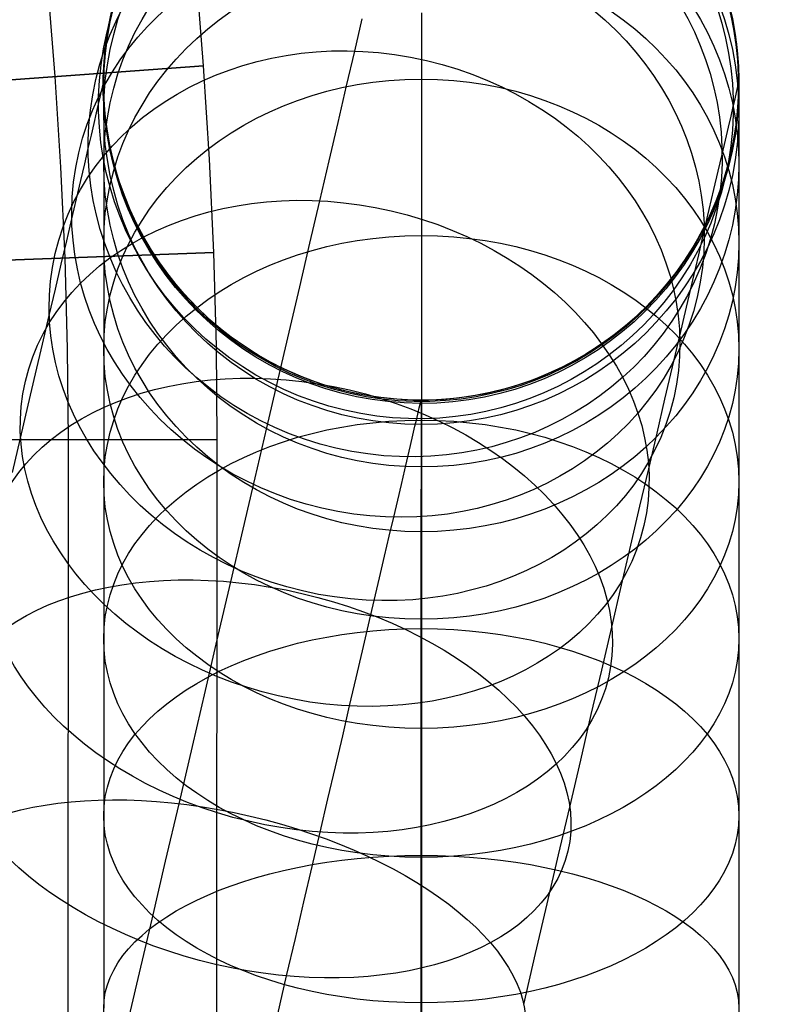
# Model space of a CAD drawing. Extents: x -310 to 431, y -269 to 264.
# Tile 56 of 64: x 283 to 321, y -54 to -5. Entities that reach past the tile are written whole.
import ezdxf

# ---------------------------------------------------------------- set-up
doc = ezdxf.new("R2010")
doc.units = 0
doc.layers.add('PREDEFINITO', color=7, linetype='CONTINUOUS')

msp = doc.modelspace()

# ---------------------------------------------------------------- linework, layer by layer
at = {"layer": 'PREDEFINITO'}
for p, q in [((292.744, -7.128, 393), (292.358, -2.427, 393)), ((292.744, -7.128, 440), (292.358, -2.427, 440)), ((292.744, -7.128, 416.5), (292.358, -2.427, 416.5)), ((285.264, -7.676, 440), (284.889, -3.112, 440)), ((303.719, -4.462, 643.886), (303.719, -6.088, 646.821)), ((300.355, -6.392, 540.642), (300.736, -4.761, 543.543)), ((299.946, -8.146, 537.741), (300.355, -6.392, 540.642)), ((303.719, -6.088, 646.821), (303.719, -7.806, 649.702)), ((267.811, -8.954, 393), (292.744, -7.128, 393)), ((292.744, -7.128, 440), (277.784, -8.224, 440)), ((293.045, -11.834, 393), (292.744, -7.128, 393)), ((293.045, -11.834, 440), (292.744, -7.128, 440)), ((293.045, -11.834, 416.5), (292.744, -7.128, 416.5)), ((292.744, -7.128, 393), (292.744, -7.128, 440)), ((285.556, -12.246, 440), (285.264, -7.676, 440)), ((303.719, -7.806, 649.702), (303.719, -9.642, 652.57)), ((287.535, -8.707, 582.738), (287.602, -8.42, 585.199)), ((287.602, -8.42, 585.199), (287.653, -8.203, 587.666)), ((287.653, -8.203, 587.666), (287.687, -8.057, 590.136)), ((287.687, -8.057, 590.136), (287.704, -7.983, 592.551)), ((287.704, -7.983, 592.551), (287.707, -7.976, 594.991)), ((287.707, -7.976, 594.991), (287.707, -8.04, 597.501)), ((287.707, -8.04, 597.501), (287.707, -8.174, 600.026)), ((287.707, -8.174, 600.026), (287.707, -8.386, 602.627)), ((287.707, -8.386, 602.627), (287.707, -8.674, 605.217)), ((299.515, -9.991, 534.901), (299.946, -8.146, 537.741)), ((319.593, -8.48, 584.438), (319.648, -8.245, 587.121)), ((319.648, -8.245, 587.121), (319.685, -8.086, 589.811)), ((319.685, -8.086, 589.811), (319.704, -8.006, 592.427)), ((319.704, -8.006, 592.427), (319.707, -7.999, 594.974)), ((319.707, -7.999, 594.974), (319.707, -8.062, 597.513)), ((319.707, -8.062, 597.513), (319.707, -8.196, 600.031)), ((319.707, -8.196, 600.031), (319.707, -8.409, 602.623)), ((319.707, -8.409, 602.623), (319.707, -8.696, 605.211)), ((287.452, -9.066, 580.286), (287.535, -8.707, 582.738)), ((287.707, -8.674, 605.217), (287.707, -9.036, 607.797)), ((319.43, -9.182, 579.105), (319.52, -8.793, 581.766)), ((319.52, -8.793, 581.766), (319.593, -8.48, 584.438)), ((319.707, -8.696, 605.211), (319.707, -9.059, 607.791)), ((287.347, -9.512, 577.75), (287.452, -9.066, 580.286)), ((287.707, -9.036, 607.797), (287.707, -9.473, 610.365)), ((319.316, -9.667, 576.351), (319.43, -9.182, 579.105)), ((319.707, -9.059, 607.791), (319.707, -9.496, 610.361)), ((287.226, -10.035, 575.23), (287.347, -9.512, 577.75)), ((287.707, -9.473, 610.365), (287.707, -10.005, 613.014)), ((303.719, -9.642, 652.57), (303.719, -11.569, 655.376)), ((319.184, -10.234, 573.614), (319.316, -9.667, 576.351)), ((319.707, -9.496, 610.361), (319.707, -10.027, 613.011)), ((287.086, -10.631, 572.727), (287.226, -10.035, 575.23)), ((287.707, -10.005, 613.014), (287.707, -10.616, 615.647)), ((299.064, -11.923, 532.126), (299.515, -9.991, 534.901)), ((319.033, -10.882, 570.896), (319.184, -10.234, 573.614)), ((319.707, -10.027, 613.011), (319.707, -10.638, 615.643)), ((286.93, -11.302, 570.244), (287.086, -10.631, 572.727)), ((287.707, -10.616, 615.647), (287.707, -11.306, 618.261)), ((318.863, -11.61, 568.199), (319.033, -10.882, 570.896)), ((319.707, -10.638, 615.643), (319.707, -11.328, 618.256)), ((286.75, -12.073, 567.701), (286.93, -11.302, 570.244)), ((287.707, -11.306, 618.261), (287.707, -12.074, 620.853)), ((319.707, -11.328, 618.256), (319.707, -12.095, 620.846)), ((293.259, -16.546, 393), (293.045, -11.834, 393)), ((293.259, -16.546, 440), (293.045, -11.834, 440)), ((293.259, -16.546, 416.5), (293.045, -11.834, 416.5)), ((303.719, -11.569, 655.376), (303.719, -13.585, 658.12)), ((318.668, -12.447, 565.438), (318.863, -11.61, 568.199)), ((285.764, -16.821, 440), (285.556, -12.246, 440)), ((286.552, -12.921, 565.183), (286.75, -12.073, 567.701)), ((287.707, -12.074, 620.853), (287.707, -12.946, 623.498)), ((298.593, -13.941, 529.416), (299.064, -11.923, 532.126)), ((319.707, -12.095, 620.846), (319.707, -12.967, 623.49)), ((318.453, -13.367, 562.705), (318.668, -12.447, 565.438)), ((286.336, -13.846, 562.694), (286.552, -12.921, 565.183)), ((287.707, -12.946, 623.498), (287.707, -13.899, 626.114)), ((318.219, -14.371, 560.003), (318.453, -13.367, 562.705)), ((319.707, -12.967, 623.49), (319.707, -13.921, 626.105)), ((286.103, -14.846, 560.236), (286.336, -13.846, 562.694)), ((303.719, -13.585, 658.12), (303.719, -15.688, 660.797)), ((287.707, -13.899, 626.114), (287.707, -14.933, 628.699)), ((298.097, -16.067, 526.745), (298.593, -13.941, 529.416)), ((317.965, -15.457, 557.336), (318.219, -14.371, 560.003)), ((319.707, -13.921, 626.105), (319.707, -14.955, 628.69)), ((285.845, -15.951, 557.746), (286.103, -14.846, 560.236)), ((287.707, -14.933, 628.699), (287.707, -16.047, 631.252)), ((319.707, -14.955, 628.69), (319.707, -16.068, 631.242)), ((303.719, -15.688, 660.797), (303.719, -17.891, 663.423)), ((317.686, -16.655, 554.634), (317.965, -15.457, 557.336)), ((285.569, -17.133, 555.293), (285.845, -15.951, 557.746)), ((287.707, -16.047, 631.252), (287.707, -17.267, 633.825)), ((297.582, -18.276, 524.147), (298.097, -16.067, 526.745)), ((319.707, -16.068, 631.242), (319.707, -17.288, 633.815)), ((268.276, -17.46, 393), (293.259, -16.546, 393)), ((293.259, -16.546, 440), (278.269, -17.095, 440)), ((285.888, -21.399, 440), (285.764, -16.821, 440)), ((293.387, -21.263, 393), (293.259, -16.546, 393)), ((293.387, -21.263, 440), (293.259, -16.546, 440)), ((293.387, -21.263, 416.5), (293.259, -16.546, 416.5)), ((293.259, -16.546, 393), (293.259, -16.546, 440)), ((317.386, -17.938, 551.973), (317.686, -16.655, 554.634)), ((285.276, -18.391, 552.881), (285.569, -17.133, 555.293)), ((287.707, -17.267, 633.825), (287.707, -18.568, 636.36)), ((319.707, -17.288, 633.815), (319.707, -18.589, 636.349)), ((297.048, -20.565, 521.626), (297.582, -18.276, 524.147)), ((303.719, -17.891, 663.423), (303.719, -20.178, 665.976)), ((317.068, -19.303, 549.356), (317.386, -17.938, 551.973)), ((284.965, -19.724, 550.51), (285.276, -18.391, 552.881)), ((287.707, -18.568, 636.36), (287.707, -19.949, 638.852)), ((319.707, -18.589, 636.349), (319.707, -19.969, 638.84)), ((316.731, -20.748, 546.785), (317.068, -19.303, 549.356)), ((284.63, -21.158, 548.14), (284.965, -19.724, 550.51)), ((287.707, -19.949, 638.852), (287.707, -21.407, 641.298)), ((303.719, -20.178, 665.976), (303.719, -22.547, 668.454)), ((319.707, -19.969, 638.84), (319.707, -21.427, 641.286)), ((296.496, -22.931, 519.182), (297.048, -20.565, 521.626)), ((316.368, -22.303, 544.214), (316.731, -20.748, 546.785)), ((284.278, -22.666, 545.818), (284.63, -21.158, 548.14)), ((293.427, -25.979, 393), (293.387, -21.263, 393)), ((293.427, -25.979, 440), (293.387, -21.263, 440)), ((293.427, -25.979, 416.5), (293.387, -21.263, 416.5)), ((285.927, -25.975, 440), (285.888, -21.399, 440)), ((287.707, -21.407, 641.298), (287.707, -22.966, 643.733)), ((319.707, -21.427, 641.286), (319.707, -22.986, 643.72)), ((315.986, -23.938, 541.697), (316.368, -22.303, 544.214)), ((283.909, -24.247, 543.547), (284.278, -22.666, 545.818)), ((303.719, -22.547, 668.454), (303.719, -24.994, 670.855)), ((287.707, -22.966, 643.733), (287.707, -24.603, 646.117)), ((295.924, -25.38, 516.811), (296.496, -22.931, 519.182)), ((319.707, -22.986, 643.72), (319.707, -24.622, 646.103)), ((283.524, -25.899, 541.33), (283.909, -24.247, 543.547)), ((303.606, -24.367, 586.448), (303.65, -24.181, 588.565)), ((303.65, -24.181, 588.565), (303.679, -24.055, 590.687)), ((303.679, -24.055, 590.687), (303.694, -23.992, 592.756)), ((303.694, -23.992, 592.756), (303.696, -23.986, 594.806)), ((303.696, -23.986, 594.806), (303.696, -24.039, 596.881)), ((303.696, -24.039, 596.881), (303.696, -24.149, 598.954)), ((303.696, -24.149, 598.954), (303.696, -24.324, 601.089)), ((315.587, -25.651, 539.236), (315.986, -23.938, 541.697)), ((287.707, -24.603, 646.117), (287.707, -26.315, 648.447)), ((303.477, -24.921, 582.235), (303.549, -24.614, 584.337)), ((303.549, -24.614, 584.337), (303.606, -24.367, 586.448)), ((303.696, -24.324, 601.089), (303.696, -24.56, 603.218)), ((303.696, -24.56, 603.218), (303.696, -24.858, 605.339)), ((319.707, -24.622, 646.103), (319.707, -26.333, 648.432)), ((303.283, -25.752, 577.896), (303.388, -25.304, 580.059)), ((303.388, -25.304, 580.059), (303.477, -24.921, 582.235)), ((303.696, -24.858, 605.339), (303.696, -25.217, 607.451)), ((303.696, -25.217, 607.451), (303.696, -25.654, 609.63)), ((303.719, -24.994, 670.855), (303.719, -27.513, 673.17)), ((295.336, -27.901, 514.524), (295.924, -25.38, 516.811)), ((303.164, -26.264, 575.748), (303.283, -25.752, 577.896)), ((303.696, -25.654, 609.63), (303.696, -26.157, 611.795)), ((315.169, -27.441, 536.832), (315.587, -25.651, 539.236)), ((268.427, -25.967, 393), (293.427, -25.979, 393)), ((293.427, -25.979, 440), (278.427, -25.972, 440)), ((283.118, -27.639, 539.143), (283.524, -25.899, 541.33)), ((285.862, -163.721, 440), (285.927, -25.975, 440)), ((293.362, -163.725, 393), (293.427, -25.979, 393)), ((293.362, -163.725, 440), (293.427, -25.979, 440)), ((293.362, -163.725, 416.5), (293.427, -25.979, 416.5)), ((293.427, -25.979, 393), (293.427, -25.979, 440)), ((303.029, -26.84, 573.616), (303.164, -26.264, 575.748)), ((303.696, -26.157, 611.795), (303.696, -26.724, 613.943)), ((287.707, -26.315, 648.447), (287.707, -28.101, 650.72)), ((303.696, -26.724, 613.943), (303.696, -27.355, 616.074)), ((319.707, -26.333, 648.432), (319.707, -28.119, 650.705)), ((302.875, -27.502, 571.432), (303.029, -26.84, 573.616)), ((302.705, -28.23, 569.27), (302.875, -27.502, 571.432)), ((303.696, -27.355, 616.074), (303.696, -28.072, 618.248)), ((303.719, -27.513, 673.17), (303.719, -30.106, 675.404)), ((314.729, -29.328, 534.463), (315.169, -27.441, 536.832)), ((287.707, -28.101, 650.72), (287.707, -29.971, 652.95)), ((294.731, -30.491, 512.321), (295.336, -27.901, 514.524)), ((302.52, -29.025, 567.131), (302.705, -28.23, 569.27)), ((303.696, -28.072, 618.248), (303.695, -28.856, 620.399)), ((319.707, -28.119, 650.705), (319.707, -29.989, 652.934)), ((302.319, -29.885, 565.019), (302.52, -29.025, 567.131)), ((303.695, -28.856, 620.399), (303.695, -29.706, 622.524)), ((303.695, -29.706, 622.524), (303.695, -30.622, 624.623)), ((314.271, -31.288, 532.157), (314.729, -29.328, 534.463)), ((287.707, -29.971, 652.95), (287.707, -31.913, 655.118)), ((302.098, -30.834, 562.878), (302.319, -29.885, 565.019)), ((303.719, -30.106, 675.404), (303.719, -32.769, 677.552)), ((319.707, -29.989, 652.934), (319.707, -31.931, 655.102)), ((294.111, -33.148, 510.206), (294.731, -30.491, 512.321)), ((303.695, -30.622, 624.623), (303.695, -31.625, 626.739)), ((301.86, -31.851, 560.769), (302.098, -30.834, 562.878)), ((303.695, -31.625, 626.739), (303.695, -32.694, 628.822)), ((313.797, -33.319, 529.919), (314.271, -31.288, 532.157)), ((287.707, -31.913, 655.118), (287.707, -33.924, 657.222)), ((301.608, -32.933, 558.694), (301.86, -31.851, 560.769)), ((319.707, -31.931, 655.102), (319.707, -33.942, 657.205)), ((303.695, -32.694, 628.822), (303.695, -33.829, 630.871)), ((293.48, -35.855, 508.191), (294.111, -33.148, 510.206)), ((301.34, -34.08, 556.654), (301.608, -32.933, 558.694)), ((303.719, -32.769, 677.552), (303.719, -35.5, 679.614)), ((313.307, -35.42, 527.749), (313.797, -33.319, 529.919)), ((287.707, -33.924, 657.222), (287.707, -36.003, 659.261)), ((301.052, -35.315, 554.613), (301.34, -34.08, 556.654)), ((303.695, -33.829, 630.871), (303.695, -35.029, 632.882)), ((319.707, -33.942, 657.205), (319.707, -36.019, 659.243)), ((303.695, -35.029, 632.882), (303.695, -36.31, 634.884)), ((300.749, -36.613, 552.614), (301.052, -35.315, 554.613)), ((303.719, -35.5, 679.614), (303.719, -38.268, 681.567)), ((312.8, -37.595, 525.643), (313.307, -35.42, 527.749)), ((287.707, -36.003, 659.261), (287.707, -38.142, 661.227)), ((292.834, -38.622, 506.265), (293.48, -35.855, 508.191)), ((319.707, -36.019, 659.243), (319.707, -38.158, 661.209)), ((300.432, -37.975, 550.657), (300.749, -36.613, 552.614)), ((303.695, -36.31, 634.884), (303.695, -37.656, 636.844)), ((303.695, -37.656, 636.844), (303.695, -39.063, 638.759)), ((312.277, -39.835, 523.611), (312.8, -37.595, 525.643)), ((287.707, -38.142, 661.227), (287.707, -40.343, 663.124)), ((300.099, -39.399, 548.746), (300.432, -37.975, 550.657)), ((319.707, -38.158, 661.209), (319.707, -40.359, 663.105)), ((292.175, -41.446, 504.431), (292.834, -38.622, 506.265)), ((303.719, -38.268, 681.567), (303.719, -41.098, 683.43)), ((303.695, -39.063, 638.759), (303.695, -40.532, 640.628)), ((299.749, -40.9, 546.86), (300.099, -39.399, 548.746)), ((311.74, -42.137, 521.653), (312.277, -39.835, 523.611)), ((287.707, -40.343, 663.124), (287.707, -42.605, 664.948)), ((303.695, -40.532, 640.628), (303.695, -42.07, 642.461)), ((319.707, -40.359, 663.105), (319.707, -42.62, 664.929)), ((299.385, -42.461, 545.025), (299.749, -40.9, 546.86)), ((303.719, -41.098, 683.43), (303.719, -43.985, 685.202)), ((291.503, -44.325, 502.69), (292.175, -41.446, 504.431)), ((303.695, -42.07, 642.461), (303.695, -43.666, 644.244)), ((311.189, -44.499, 519.773), (311.74, -42.137, 521.653)), ((287.707, -42.605, 664.948), (287.707, -44.924, 666.699)), ((299.007, -44.079, 543.241), (299.385, -42.461, 545.025)), ((319.707, -42.62, 664.929), (319.707, -44.939, 666.679)), ((303.695, -43.666, 644.244), (303.695, -45.319, 645.973)), ((298.617, -45.754, 541.511), (299.007, -44.079, 543.241)), ((303.719, -43.985, 685.202), (303.719, -46.927, 686.881)), ((290.829, -47.215, 501.065), (291.503, -44.325, 502.69)), ((310.627, -46.906, 517.981), (311.189, -44.499, 519.773)), ((287.707, -44.924, 666.699), (287.707, -47.275, 668.357)), ((319.707, -44.939, 666.679), (319.707, -47.289, 668.337)), ((303.695, -45.319, 645.973), (303.695, -47.028, 647.649)), ((298.212, -47.49, 539.831), (298.617, -45.754, 541.511)), ((303.695, -47.028, 647.649), (303.695, -48.787, 649.266)), ((303.719, -46.927, 686.881), (303.719, -49.868, 688.438)), ((310.053, -49.367, 516.268), (310.627, -46.906, 517.981)), ((287.707, -47.275, 668.357), (287.707, -49.677, 669.939)), ((290.144, -50.152, 499.534), (290.829, -47.215, 501.065)), ((297.795, -49.278, 538.209), (298.212, -47.49, 539.831)), ((319.707, -47.289, 668.337), (319.707, -49.69, 669.919)), ((303.695, -48.787, 649.266), (303.695, -50.597, 650.825)), ((297.366, -51.117, 536.645), (297.795, -49.278, 538.209)), ((309.467, -51.879, 514.637), (310.053, -49.367, 516.268)), ((287.707, -49.677, 669.939), (287.707, -52.129, 671.444)), ((303.719, -49.868, 688.438), (303.719, -52.856, 689.901)), ((319.707, -49.69, 669.919), (319.707, -52.142, 671.423)), ((289.448, -53.133, 498.097), (290.144, -50.152, 499.534)), ((303.695, -50.597, 650.825), (303.695, -52.456, 652.325)), ((296.925, -53.004, 535.143), (297.366, -51.117, 536.645)), ((308.869, -54.44, 513.087), (309.467, -51.879, 514.637)), ((287.707, -52.129, 671.444), (287.707, -54.628, 672.87)), ((303.695, -52.456, 652.325), (303.695, -54.363, 653.764)), ((319.707, -52.142, 671.423), (319.707, -54.639, 672.848)), ((296.476, -54.929, 533.709), (296.925, -53.004, 535.143)), ((303.719, -52.856, 689.901), (303.719, -55.889, 691.27)), ((288.743, -56.155, 496.756), (289.448, -53.133, 498.097)), ((303.695, -54.363, 653.764), (303.695, -56.295, 655.127))]:
    msp.add_line(p, q, dxfattribs=at)
at = {"layer": 'PREDEFINITO', "extrusion": (0.003885, 0.016632, 0.999854)}
msp.add_circle((-297.56, -51.175, 593.45), 16, dxfattribs=at)
at = {"layer": 'PREDEFINITO', "extrusion": (0.010169, 0.044583, 0.998954)}
msp.add_circle((-297.876, -32.626, 592.085), 16, dxfattribs=at)
at = {"layer": 'PREDEFINITO', "extrusion": (0.037027, 0.158679, 0.986636)}
msp.add_circle((-297.575, 35.19, 581.736), 16, dxfattribs=at)
at = {"layer": 'PREDEFINITO', "extrusion": (0.000523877, -0.011074, 0.999939)}
msp.add_circle((303.395, -1.396, 595.194), 16, dxfattribs=at)
at = {"layer": 'PREDEFINITO', "extrusion": (-0.000180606, -0.067135, 0.997744)}
msp.add_circle((303.728, 32.932, 599.169), 16, dxfattribs=at)
at = {"layer": 'PREDEFINITO', "extrusion": (2.68217e-06, -0.18196, 0.983306)}
msp.add_circle((303.707, 101.731, 601.9), 16, dxfattribs=at)
at = {"layer": 'PREDEFINITO', "extrusion": (0.064072, 0.274597, 0.959422)}
msp.add_circle((-297.576, 105.175, 562.385), 16, dxfattribs=at)
at = {"layer": 'PREDEFINITO', "extrusion": (-5.85702e-07, -0.298479, 0.954416)}
msp.add_circle((303.707, 173.778, 596.155), 16, dxfattribs=at)
at = {"layer": 'PREDEFINITO', "extrusion": (0.090883, 0.389499, 0.916532)}
msp.add_circle((-297.576, 174.114, 533.693), 16, dxfattribs=at)
at = {"layer": 'PREDEFINITO', "extrusion": (1.0861e-07, -0.414004, 0.910275)}
msp.add_circle((303.707, 246.722, 581.256), 16, dxfattribs=at)
at = {"layer": 'PREDEFINITO', "extrusion": (0.116741, 0.500317, 0.857936)}
msp.add_circle((-297.576, 240.128, 495.702), 16, dxfattribs=at)
at = {"layer": 'PREDEFINITO', "extrusion": (-2.32035e-08, -0.525622, 0.850718)}
msp.add_circle((303.707, 318.857, 556.816), 16, dxfattribs=at)
at = {"layer": 'PREDEFINITO', "extrusion": (0.140926, 0.603971, 0.784448)}
msp.add_circle((-297.576, 301.35, 448.959), 16, dxfattribs=at)
at = {"layer": 'PREDEFINITO', "extrusion": (-2.02086e-09, -0.630294, 0.776357)}
msp.add_circle((303.707, 388.317, 522.903), 16, dxfattribs=at)
at = {"layer": 'PREDEFINITO', "extrusion": (0.162791, 0.697677, 0.697672)}
msp.add_circle((-297.576, 356.111, 394.487), 16, dxfattribs=at)
at = {"layer": 'PREDEFINITO', "extrusion": (-3.59525e-09, -0.725172, 0.688568)}
msp.add_circle((303.707, 453.275, 480.054), 16, dxfattribs=at)
at = {"layer": 'PREDEFINITO', "extrusion": (0.181801, 0.779149, 0.599896)}
msp.add_circle((-297.576, 403.062, 333.713), 16, dxfattribs=at)
at = {"layer": 'PREDEFINITO', "extrusion": (-3.53005e-09, -0.807805, 0.58945)}
msp.add_circle((303.707, 512.07, 429.275), 16, dxfattribs=at)
at = {"layer": 'PREDEFINITO', "extrusion": (0.197589, 0.84681, 0.493833)}
msp.add_circle((-297.576, 441.307, 268.308), 16, dxfattribs=at)
at = {"layer": 'PREDEFINITO', "extrusion": (-2.95763e-09, -0.876364, 0.481649)}
msp.add_circle((303.707, 563.356, 371.961), 16, dxfattribs=at)

doc.saveas('drawing.dxf')
